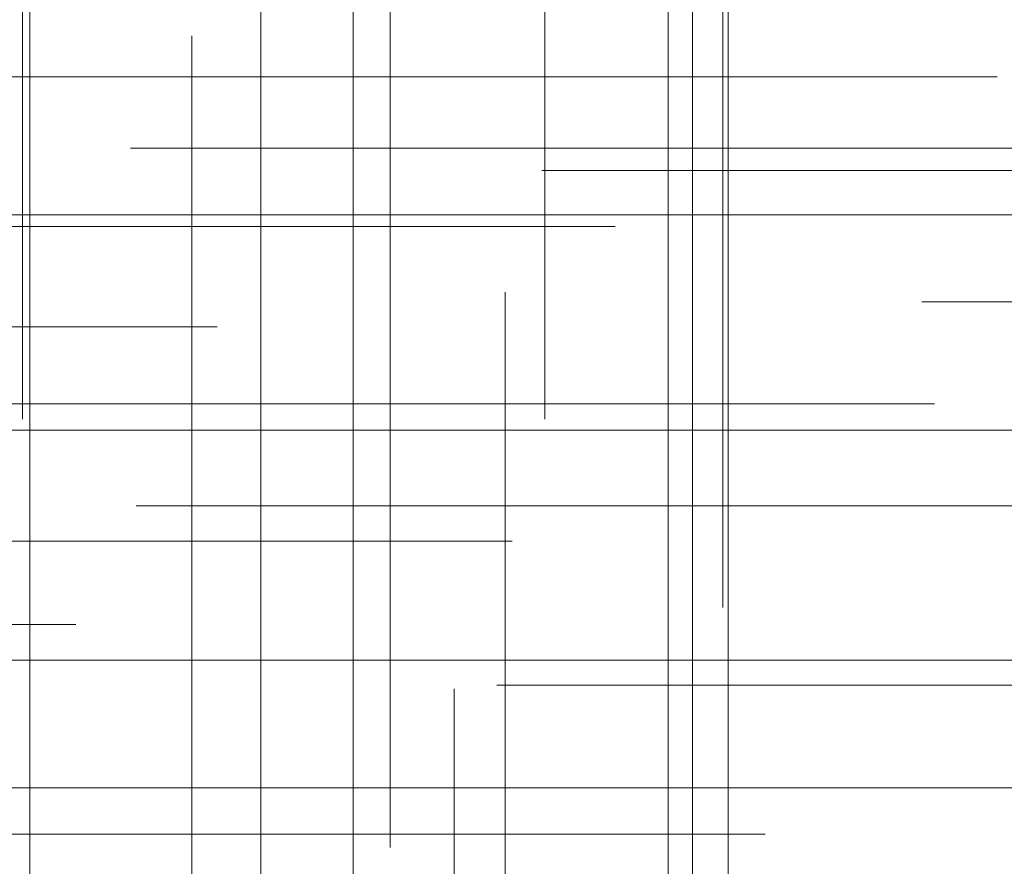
# Model space of a CAD drawing. Header units: millimetres. Extents: x -50 to 901, y -50 to 714.
# Tile 65 of 186: x 7.87 to 13.52, y -21.54 to -16.68. Entities that reach past the tile are written whole.
import ezdxf

# ---------------------------------------------------------------- set-up
doc = ezdxf.new("R2010")
doc.units = ezdxf.units.MM

# ---------------------------------------------------------------- blocks, each defined once
blk = doc.blocks.new('SW_CENTERMARKSYMBOL_47')
at = {"color": 0, "linetype": 'Continuous', "lineweight": 18}
for p, q in [((0, 0), (0, -5)), ((0, -5), (0, -5.9011))]:
    blk.add_line(p, q, dxfattribs=at)
blk = doc.blocks.new('SW_CENTERMARKSYMBOL_48')
at = {"color": 0, "linetype": 'Continuous', "lineweight": 18}
for p, q in [((0, 0), (0, -5)), ((0, -5), (0, -5.9011))]:
    blk.add_line(p, q, dxfattribs=at)
blk = doc.blocks.new('SW_CENTERMARKSYMBOL_304')
at = {"color": 0, "linetype": 'Continuous', "lineweight": 18}
blk.add_line((5, 0), (5.6463, 0), dxfattribs=at)
blk = doc.blocks.new('SW_CENTERMARKSYMBOL_314')
at = {"color": 0, "linetype": 'Continuous', "lineweight": 18}
for p, q in [((0, 5), (0, 5.6585)), ((0, 0), (0, 5))]:
    blk.add_line(p, q, dxfattribs=at)
blk = doc.blocks.new('SW_CENTERMARKSYMBOL_315')
at = {"color": 0, "linetype": 'Continuous', "lineweight": 18}
for p, q in [((0, 5), (0, 5.6585)), ((0, 0), (0, 5))]:
    blk.add_line(p, q, dxfattribs=at)
blk = doc.blocks.new('SW_CENTERMARKSYMBOL_316')
at = {"color": 0, "linetype": 'Continuous', "lineweight": 18}
for p, q in [((0, 5), (0, 5.6063)), ((0, 0), (0, 5))]:
    blk.add_line(p, q, dxfattribs=at)
blk = doc.blocks.new('SW_CENTERMARKSYMBOL_318')
at = {"color": 0, "linetype": 'Continuous', "lineweight": 18}
for p, q in [((0, 0), (0, 5)), ((0, 0), (-5, 0)), ((0, 0), (0, -5)), ((0, 0), (5, 0)), ((5, 0), (5.5549, 0))]:
    blk.add_line(p, q, dxfattribs=at)
blk = doc.blocks.new('SW_CENTERMARKSYMBOL_319')
at = {"color": 0, "linetype": 'Continuous', "lineweight": 18}
for p, q in [((0, 0), (5, 0)), ((5, 0), (5.6463, 0))]:
    blk.add_line(p, q, dxfattribs=at)
blk = doc.blocks.new('SW_CENTERMARKSYMBOL_320')
at = {"color": 0, "linetype": 'Continuous', "lineweight": 18}
for q in [(0, 5), (-5, 0), (0, -5), (5, 0)]:
    blk.add_line((0, 0), q, dxfattribs=at)
blk = doc.blocks.new('SW_CENTERMARKSYMBOL_324')
at = {"color": 0, "linetype": 'Continuous', "lineweight": 18}
for p, q in [((0, 0), (5, 0)), ((5, 0), (5.5549, 0))]:
    blk.add_line(p, q, dxfattribs=at)
blk = doc.blocks.new('SW_CENTERMARKSYMBOL_326')
at = {"color": 0, "linetype": 'Continuous', "lineweight": 18}
for p, q in [((0, 0), (5, 0)), ((5, 0), (5.5209, 0))]:
    blk.add_line(p, q, dxfattribs=at)
blk = doc.blocks.new('SW_CENTERMARKSYMBOL_327')
at = {"color": 0, "linetype": 'Continuous', "lineweight": 18}
for p, q in [((0, 0), (5, 0)), ((5, 0), (5.6463, 0))]:
    blk.add_line(p, q, dxfattribs=at)
blk = doc.blocks.new('SW_CENTERMARKSYMBOL_328')
at = {"color": 0, "linetype": 'Continuous', "lineweight": 18}
for p, q in [((0, 0), (5, 0)), ((5, 0), (5.5549, 0))]:
    blk.add_line(p, q, dxfattribs=at)
blk = doc.blocks.new('SW_CENTERMARKSYMBOL_489')
at = {"color": 0, "linetype": 'Continuous', "lineweight": 18}
for p, q in [((-5, 0), (-5.6063, 0)), ((0, 0), (-5, 0))]:
    blk.add_line(p, q, dxfattribs=at)
blk = doc.blocks.new('SW_CENTERMARKSYMBOL_507')
at = {"color": 0, "linetype": 'Continuous', "lineweight": 18}
for p, q in [((0, 0), (0, -5)), ((0, -5), (0, -5.5549))]:
    blk.add_line(p, q, dxfattribs=at)
blk = doc.blocks.new('SW_CENTERMARKSYMBOL_508')
at = {"color": 0, "linetype": 'Continuous', "lineweight": 18}
for q in [(0, 5), (-5, 0), (0, -5), (5, 0)]:
    blk.add_line((0, 0), q, dxfattribs=at)
blk = doc.blocks.new('SW_CENTERMARKSYMBOL_509')
at = {"color": 0, "linetype": 'Continuous', "lineweight": 18}
for q in [(0, 5), (-5, 0), (0, -5), (5, 0)]:
    blk.add_line((0, 0), q, dxfattribs=at)
blk = doc.blocks.new('SW_CENTERMARKSYMBOL_510')
at = {"color": 0, "linetype": 'Continuous', "lineweight": 18}
for q in [(0, 5), (-5, 0), (0, -5), (5, 0)]:
    blk.add_line((0, 0), q, dxfattribs=at)
blk = doc.blocks.new('SW_CENTERMARKSYMBOL_513')
at = {"color": 0, "linetype": 'Continuous', "lineweight": 18}
for p, q in [((0, 0), (0, -5)), ((0, -5), (0, -5.5549))]:
    blk.add_line(p, q, dxfattribs=at)
blk = doc.blocks.new('SW_CENTERMARKSYMBOL_516')
at = {"color": 0, "linetype": 'Continuous', "lineweight": 18}
blk.add_line((-5, 0), (-5.6585, 0), dxfattribs=at)
blk = doc.blocks.new('SW_CENTERMARKSYMBOL_517')
at = {"color": 0, "linetype": 'Continuous', "lineweight": 18}
for p, q in [((0, 0), (0, -5)), ((0, -5), (0, -5.6463))]:
    blk.add_line(p, q, dxfattribs=at)
blk = doc.blocks.new('SW_CENTERMARKSYMBOL_518')
at = {"color": 0, "linetype": 'Continuous', "lineweight": 18}
for p, q in [((-5, 0), (-5.5209, 0)), ((0, 0), (-5, 0))]:
    blk.add_line(p, q, dxfattribs=at)
blk = doc.blocks.new('SW_CENTERMARKSYMBOL_519')
at = {"color": 0, "linetype": 'Continuous', "lineweight": 18}
for p, q in [((-5, 0), (-5.6063, 0)), ((0, 0), (-5, 0))]:
    blk.add_line(p, q, dxfattribs=at)
blk = doc.blocks.new('SW_CENTERMARKSYMBOL_520')
at = {"color": 0, "linetype": 'Continuous', "lineweight": 18}
for p, q in [((-5, 0), (-5.6585, 0)), ((0, 0), (-5, 0))]:
    blk.add_line(p, q, dxfattribs=at)
blk = doc.blocks.new('SW_CENTERMARKSYMBOL_610')
at = {"color": 0, "linetype": 'Continuous', "lineweight": 18}
for p, q in [((0, 0), (0, -5)), ((0, -5), (0, -5.9011))]:
    blk.add_line(p, q, dxfattribs=at)
blk = doc.blocks.new('SW_CENTERMARKSYMBOL_611')
at = {"color": 0, "linetype": 'Continuous', "lineweight": 18}
for p, q in [((0, 0), (0, -5)), ((0, -5), (0, -5.9011))]:
    blk.add_line(p, q, dxfattribs=at)
blk = doc.blocks.new('SW_CENTERMARKSYMBOL_867')
at = {"color": 0, "linetype": 'Continuous', "lineweight": 18}
blk.add_line((5, 0), (5.6463, 0), dxfattribs=at)
blk = doc.blocks.new('SW_CENTERMARKSYMBOL_877')
at = {"color": 0, "linetype": 'Continuous', "lineweight": 18}
for p, q in [((0, 5), (0, 5.6585)), ((0, 0), (0, 5))]:
    blk.add_line(p, q, dxfattribs=at)
blk = doc.blocks.new('SW_CENTERMARKSYMBOL_878')
at = {"color": 0, "linetype": 'Continuous', "lineweight": 18}
for p, q in [((0, 5), (0, 5.6585)), ((0, 0), (0, 5))]:
    blk.add_line(p, q, dxfattribs=at)
blk = doc.blocks.new('SW_CENTERMARKSYMBOL_879')
at = {"color": 0, "linetype": 'Continuous', "lineweight": 18}
for p, q in [((0, 5), (0, 5.6063)), ((0, 0), (0, 5))]:
    blk.add_line(p, q, dxfattribs=at)
blk = doc.blocks.new('SW_CENTERMARKSYMBOL_881')
at = {"color": 0, "linetype": 'Continuous', "lineweight": 18}
for p, q in [((0, 0), (0, 5)), ((0, 0), (-5, 0)), ((0, 0), (0, -5)), ((0, 0), (5, 0)), ((5, 0), (5.5549, 0))]:
    blk.add_line(p, q, dxfattribs=at)
blk = doc.blocks.new('SW_CENTERMARKSYMBOL_882')
at = {"color": 0, "linetype": 'Continuous', "lineweight": 18}
for p, q in [((0, 0), (5, 0)), ((5, 0), (5.6463, 0))]:
    blk.add_line(p, q, dxfattribs=at)
blk = doc.blocks.new('SW_CENTERMARKSYMBOL_883')
at = {"color": 0, "linetype": 'Continuous', "lineweight": 18}
for q in [(0, 5), (-5, 0), (0, -5), (5, 0)]:
    blk.add_line((0, 0), q, dxfattribs=at)
blk = doc.blocks.new('SW_CENTERMARKSYMBOL_887')
at = {"color": 0, "linetype": 'Continuous', "lineweight": 18}
for p, q in [((0, 0), (5, 0)), ((5, 0), (5.5549, 0))]:
    blk.add_line(p, q, dxfattribs=at)
blk = doc.blocks.new('SW_CENTERMARKSYMBOL_889')
at = {"color": 0, "linetype": 'Continuous', "lineweight": 18}
for p, q in [((0, 0), (5, 0)), ((5, 0), (5.5209, 0))]:
    blk.add_line(p, q, dxfattribs=at)
blk = doc.blocks.new('SW_CENTERMARKSYMBOL_890')
at = {"color": 0, "linetype": 'Continuous', "lineweight": 18}
for p, q in [((0, 0), (5, 0)), ((5, 0), (5.6463, 0))]:
    blk.add_line(p, q, dxfattribs=at)
blk = doc.blocks.new('SW_CENTERMARKSYMBOL_891')
at = {"color": 0, "linetype": 'Continuous', "lineweight": 18}
for p, q in [((0, 0), (5, 0)), ((5, 0), (5.5549, 0))]:
    blk.add_line(p, q, dxfattribs=at)
blk = doc.blocks.new('SW_CENTERMARKSYMBOL_1052')
at = {"color": 0, "linetype": 'Continuous', "lineweight": 18}
for p, q in [((-5, 0), (-5.6063, 0)), ((0, 0), (-5, 0))]:
    blk.add_line(p, q, dxfattribs=at)
blk = doc.blocks.new('SW_CENTERMARKSYMBOL_1070')
at = {"color": 0, "linetype": 'Continuous', "lineweight": 18}
for p, q in [((0, 0), (0, -5)), ((0, -5), (0, -5.5549))]:
    blk.add_line(p, q, dxfattribs=at)
blk = doc.blocks.new('SW_CENTERMARKSYMBOL_1071')
at = {"color": 0, "linetype": 'Continuous', "lineweight": 18}
for q in [(0, 5), (-5, 0), (0, -5), (5, 0)]:
    blk.add_line((0, 0), q, dxfattribs=at)
blk = doc.blocks.new('SW_CENTERMARKSYMBOL_1072')
at = {"color": 0, "linetype": 'Continuous', "lineweight": 18}
for q in [(0, 5), (-5, 0), (0, -5), (5, 0)]:
    blk.add_line((0, 0), q, dxfattribs=at)
blk = doc.blocks.new('SW_CENTERMARKSYMBOL_1073')
at = {"color": 0, "linetype": 'Continuous', "lineweight": 18}
for q in [(0, 5), (-5, 0), (0, -5), (5, 0)]:
    blk.add_line((0, 0), q, dxfattribs=at)
blk = doc.blocks.new('SW_CENTERMARKSYMBOL_1076')
at = {"color": 0, "linetype": 'Continuous', "lineweight": 18}
for p, q in [((0, 0), (0, -5)), ((0, -5), (0, -5.5549))]:
    blk.add_line(p, q, dxfattribs=at)
blk = doc.blocks.new('SW_CENTERMARKSYMBOL_1079')
at = {"color": 0, "linetype": 'Continuous', "lineweight": 18}
blk.add_line((-5, 0), (-5.6585, 0), dxfattribs=at)
blk = doc.blocks.new('SW_CENTERMARKSYMBOL_1080')
at = {"color": 0, "linetype": 'Continuous', "lineweight": 18}
for p, q in [((0, 0), (0, -5)), ((0, -5), (0, -5.6463))]:
    blk.add_line(p, q, dxfattribs=at)
blk = doc.blocks.new('SW_CENTERMARKSYMBOL_1081')
at = {"color": 0, "linetype": 'Continuous', "lineweight": 18}
for p, q in [((-5, 0), (-5.5209, 0)), ((0, 0), (-5, 0))]:
    blk.add_line(p, q, dxfattribs=at)
blk = doc.blocks.new('SW_CENTERMARKSYMBOL_1082')
at = {"color": 0, "linetype": 'Continuous', "lineweight": 18}
for p, q in [((-5, 0), (-5.6063, 0)), ((0, 0), (-5, 0))]:
    blk.add_line(p, q, dxfattribs=at)
blk = doc.blocks.new('SW_CENTERMARKSYMBOL_1083')
at = {"color": 0, "linetype": 'Continuous', "lineweight": 18}
for p, q in [((-5, 0), (-5.6585, 0)), ((0, 0), (-5, 0))]:
    blk.add_line(p, q, dxfattribs=at)
blk = doc.blocks.new('SW_CENTERMARKSYMBOL_1173')
at = {"color": 0, "linetype": 'Continuous', "lineweight": 18}
for p, q in [((0, 0), (0, -5)), ((0, -5), (0, -5.9011))]:
    blk.add_line(p, q, dxfattribs=at)
blk = doc.blocks.new('SW_CENTERMARKSYMBOL_1174')
at = {"color": 0, "linetype": 'Continuous', "lineweight": 18}
for p, q in [((0, 0), (0, -5)), ((0, -5), (0, -5.9011))]:
    blk.add_line(p, q, dxfattribs=at)
blk = doc.blocks.new('SW_CENTERMARKSYMBOL_1430')
at = {"color": 0, "linetype": 'Continuous', "lineweight": 18}
blk.add_line((5, 0), (5.6463, 0), dxfattribs=at)
blk = doc.blocks.new('SW_CENTERMARKSYMBOL_1440')
at = {"color": 0, "linetype": 'Continuous', "lineweight": 18}
for p, q in [((0, 5), (0, 5.6585)), ((0, 0), (0, 5))]:
    blk.add_line(p, q, dxfattribs=at)
blk = doc.blocks.new('SW_CENTERMARKSYMBOL_1441')
at = {"color": 0, "linetype": 'Continuous', "lineweight": 18}
for p, q in [((0, 5), (0, 5.6585)), ((0, 0), (0, 5))]:
    blk.add_line(p, q, dxfattribs=at)
blk = doc.blocks.new('SW_CENTERMARKSYMBOL_1442')
at = {"color": 0, "linetype": 'Continuous', "lineweight": 18}
for p, q in [((0, 5), (0, 5.6063)), ((0, 0), (0, 5))]:
    blk.add_line(p, q, dxfattribs=at)
blk = doc.blocks.new('SW_CENTERMARKSYMBOL_1444')
at = {"color": 0, "linetype": 'Continuous', "lineweight": 18}
for p, q in [((0, 0), (0, 5)), ((0, 0), (-5, 0)), ((0, 0), (0, -5)), ((0, 0), (5, 0)), ((5, 0), (5.5549, 0))]:
    blk.add_line(p, q, dxfattribs=at)
blk = doc.blocks.new('SW_CENTERMARKSYMBOL_1445')
at = {"color": 0, "linetype": 'Continuous', "lineweight": 18}
for p, q in [((0, 0), (5, 0)), ((5, 0), (5.6463, 0))]:
    blk.add_line(p, q, dxfattribs=at)
blk = doc.blocks.new('SW_CENTERMARKSYMBOL_1446')
at = {"color": 0, "linetype": 'Continuous', "lineweight": 18}
for q in [(0, 5), (-5, 0), (0, -5), (5, 0)]:
    blk.add_line((0, 0), q, dxfattribs=at)
blk = doc.blocks.new('SW_CENTERMARKSYMBOL_1450')
at = {"color": 0, "linetype": 'Continuous', "lineweight": 18}
for p, q in [((0, 0), (5, 0)), ((5, 0), (5.5549, 0))]:
    blk.add_line(p, q, dxfattribs=at)
blk = doc.blocks.new('SW_CENTERMARKSYMBOL_1452')
at = {"color": 0, "linetype": 'Continuous', "lineweight": 18}
for p, q in [((0, 0), (5, 0)), ((5, 0), (5.5209, 0))]:
    blk.add_line(p, q, dxfattribs=at)
blk = doc.blocks.new('SW_CENTERMARKSYMBOL_1453')
at = {"color": 0, "linetype": 'Continuous', "lineweight": 18}
for p, q in [((0, 0), (5, 0)), ((5, 0), (5.6463, 0))]:
    blk.add_line(p, q, dxfattribs=at)
blk = doc.blocks.new('SW_CENTERMARKSYMBOL_1454')
at = {"color": 0, "linetype": 'Continuous', "lineweight": 18}
for p, q in [((0, 0), (5, 0)), ((5, 0), (5.5549, 0))]:
    blk.add_line(p, q, dxfattribs=at)
blk = doc.blocks.new('SW_CENTERMARKSYMBOL_1615')
at = {"color": 0, "linetype": 'Continuous', "lineweight": 18}
for p, q in [((-5, 0), (-5.6063, 0)), ((0, 0), (-5, 0))]:
    blk.add_line(p, q, dxfattribs=at)
blk = doc.blocks.new('SW_CENTERMARKSYMBOL_1633')
at = {"color": 0, "linetype": 'Continuous', "lineweight": 18}
for p, q in [((0, 0), (0, -5)), ((0, -5), (0, -5.5549))]:
    blk.add_line(p, q, dxfattribs=at)
blk = doc.blocks.new('SW_CENTERMARKSYMBOL_1634')
at = {"color": 0, "linetype": 'Continuous', "lineweight": 18}
for q in [(0, 5), (-5, 0), (0, -5), (5, 0)]:
    blk.add_line((0, 0), q, dxfattribs=at)
blk = doc.blocks.new('SW_CENTERMARKSYMBOL_1635')
at = {"color": 0, "linetype": 'Continuous', "lineweight": 18}
for q in [(0, 5), (-5, 0), (0, -5), (5, 0)]:
    blk.add_line((0, 0), q, dxfattribs=at)
blk = doc.blocks.new('SW_CENTERMARKSYMBOL_1636')
at = {"color": 0, "linetype": 'Continuous', "lineweight": 18}
for q in [(0, 5), (-5, 0), (0, -5), (5, 0)]:
    blk.add_line((0, 0), q, dxfattribs=at)
blk = doc.blocks.new('SW_CENTERMARKSYMBOL_1639')
at = {"color": 0, "linetype": 'Continuous', "lineweight": 18}
for p, q in [((0, 0), (0, -5)), ((0, -5), (0, -5.5549))]:
    blk.add_line(p, q, dxfattribs=at)
blk = doc.blocks.new('SW_CENTERMARKSYMBOL_1642')
at = {"color": 0, "linetype": 'Continuous', "lineweight": 18}
blk.add_line((-5, 0), (-5.6585, 0), dxfattribs=at)
blk = doc.blocks.new('SW_CENTERMARKSYMBOL_1643')
at = {"color": 0, "linetype": 'Continuous', "lineweight": 18}
for p, q in [((0, 0), (0, -5)), ((0, -5), (0, -5.6463))]:
    blk.add_line(p, q, dxfattribs=at)
blk = doc.blocks.new('SW_CENTERMARKSYMBOL_1644')
at = {"color": 0, "linetype": 'Continuous', "lineweight": 18}
for p, q in [((-5, 0), (-5.5209, 0)), ((0, 0), (-5, 0))]:
    blk.add_line(p, q, dxfattribs=at)
blk = doc.blocks.new('SW_CENTERMARKSYMBOL_1645')
at = {"color": 0, "linetype": 'Continuous', "lineweight": 18}
for p, q in [((-5, 0), (-5.6063, 0)), ((0, 0), (-5, 0))]:
    blk.add_line(p, q, dxfattribs=at)
blk = doc.blocks.new('SW_CENTERMARKSYMBOL_1646')
at = {"color": 0, "linetype": 'Continuous', "lineweight": 18}
for p, q in [((-5, 0), (-5.6585, 0)), ((0, 0), (-5, 0))]:
    blk.add_line(p, q, dxfattribs=at)
blk = doc.blocks.new('SW_CENTERMARKSYMBOL_1736')
at = {"color": 0, "linetype": 'Continuous', "lineweight": 18}
for p, q in [((0, 0), (0, -5)), ((0, -5), (0, -5.9011))]:
    blk.add_line(p, q, dxfattribs=at)
blk = doc.blocks.new('SW_CENTERMARKSYMBOL_1737')
at = {"color": 0, "linetype": 'Continuous', "lineweight": 18}
for p, q in [((0, 0), (0, -5)), ((0, -5), (0, -5.9011))]:
    blk.add_line(p, q, dxfattribs=at)
blk = doc.blocks.new('SW_CENTERMARKSYMBOL_1993')
at = {"color": 0, "linetype": 'Continuous', "lineweight": 18}
blk.add_line((5, 0), (5.6463, 0), dxfattribs=at)
blk = doc.blocks.new('SW_CENTERMARKSYMBOL_2003')
at = {"color": 0, "linetype": 'Continuous', "lineweight": 18}
for p, q in [((0, 5), (0, 5.6585)), ((0, 0), (0, 5))]:
    blk.add_line(p, q, dxfattribs=at)
blk = doc.blocks.new('SW_CENTERMARKSYMBOL_2004')
at = {"color": 0, "linetype": 'Continuous', "lineweight": 18}
for p, q in [((0, 5), (0, 5.6585)), ((0, 0), (0, 5))]:
    blk.add_line(p, q, dxfattribs=at)
blk = doc.blocks.new('SW_CENTERMARKSYMBOL_2005')
at = {"color": 0, "linetype": 'Continuous', "lineweight": 18}
for p, q in [((0, 5), (0, 5.6063)), ((0, 0), (0, 5))]:
    blk.add_line(p, q, dxfattribs=at)
blk = doc.blocks.new('SW_CENTERMARKSYMBOL_2007')
at = {"color": 0, "linetype": 'Continuous', "lineweight": 18}
for p, q in [((0, 0), (0, 5)), ((0, 0), (-5, 0)), ((0, 0), (0, -5)), ((0, 0), (5, 0)), ((5, 0), (5.5549, 0))]:
    blk.add_line(p, q, dxfattribs=at)
blk = doc.blocks.new('SW_CENTERMARKSYMBOL_2008')
at = {"color": 0, "linetype": 'Continuous', "lineweight": 18}
for p, q in [((0, 0), (5, 0)), ((5, 0), (5.6463, 0))]:
    blk.add_line(p, q, dxfattribs=at)
blk = doc.blocks.new('SW_CENTERMARKSYMBOL_2009')
at = {"color": 0, "linetype": 'Continuous', "lineweight": 18}
for q in [(0, 5), (-5, 0), (0, -5), (5, 0)]:
    blk.add_line((0, 0), q, dxfattribs=at)
blk = doc.blocks.new('SW_CENTERMARKSYMBOL_2013')
at = {"color": 0, "linetype": 'Continuous', "lineweight": 18}
for p, q in [((0, 0), (5, 0)), ((5, 0), (5.5549, 0))]:
    blk.add_line(p, q, dxfattribs=at)
blk = doc.blocks.new('SW_CENTERMARKSYMBOL_2015')
at = {"color": 0, "linetype": 'Continuous', "lineweight": 18}
for p, q in [((0, 0), (5, 0)), ((5, 0), (5.5209, 0))]:
    blk.add_line(p, q, dxfattribs=at)
blk = doc.blocks.new('SW_CENTERMARKSYMBOL_2016')
at = {"color": 0, "linetype": 'Continuous', "lineweight": 18}
for p, q in [((0, 0), (5, 0)), ((5, 0), (5.6463, 0))]:
    blk.add_line(p, q, dxfattribs=at)
blk = doc.blocks.new('SW_CENTERMARKSYMBOL_2017')
at = {"color": 0, "linetype": 'Continuous', "lineweight": 18}
for p, q in [((0, 0), (5, 0)), ((5, 0), (5.5549, 0))]:
    blk.add_line(p, q, dxfattribs=at)
blk = doc.blocks.new('SW_CENTERMARKSYMBOL_2178')
at = {"color": 0, "linetype": 'Continuous', "lineweight": 18}
for p, q in [((-5, 0), (-5.6063, 0)), ((0, 0), (-5, 0))]:
    blk.add_line(p, q, dxfattribs=at)
blk = doc.blocks.new('SW_CENTERMARKSYMBOL_2196')
at = {"color": 0, "linetype": 'Continuous', "lineweight": 18}
for p, q in [((0, 0), (0, -5)), ((0, -5), (0, -5.5549))]:
    blk.add_line(p, q, dxfattribs=at)
blk = doc.blocks.new('SW_CENTERMARKSYMBOL_2197')
at = {"color": 0, "linetype": 'Continuous', "lineweight": 18}
for q in [(0, 5), (-5, 0), (0, -5), (5, 0)]:
    blk.add_line((0, 0), q, dxfattribs=at)
blk = doc.blocks.new('SW_CENTERMARKSYMBOL_2198')
at = {"color": 0, "linetype": 'Continuous', "lineweight": 18}
for q in [(0, 5), (-5, 0), (0, -5), (5, 0)]:
    blk.add_line((0, 0), q, dxfattribs=at)
blk = doc.blocks.new('SW_CENTERMARKSYMBOL_2199')
at = {"color": 0, "linetype": 'Continuous', "lineweight": 18}
for q in [(0, 5), (-5, 0), (0, -5), (5, 0)]:
    blk.add_line((0, 0), q, dxfattribs=at)
blk = doc.blocks.new('SW_CENTERMARKSYMBOL_2202')
at = {"color": 0, "linetype": 'Continuous', "lineweight": 18}
for p, q in [((0, 0), (0, -5)), ((0, -5), (0, -5.5549))]:
    blk.add_line(p, q, dxfattribs=at)
blk = doc.blocks.new('SW_CENTERMARKSYMBOL_2205')
at = {"color": 0, "linetype": 'Continuous', "lineweight": 18}
blk.add_line((-5, 0), (-5.6585, 0), dxfattribs=at)
blk = doc.blocks.new('SW_CENTERMARKSYMBOL_2206')
at = {"color": 0, "linetype": 'Continuous', "lineweight": 18}
for p, q in [((0, 0), (0, -5)), ((0, -5), (0, -5.6463))]:
    blk.add_line(p, q, dxfattribs=at)
blk = doc.blocks.new('SW_CENTERMARKSYMBOL_2207')
at = {"color": 0, "linetype": 'Continuous', "lineweight": 18}
for p, q in [((-5, 0), (-5.5209, 0)), ((0, 0), (-5, 0))]:
    blk.add_line(p, q, dxfattribs=at)
blk = doc.blocks.new('SW_CENTERMARKSYMBOL_2208')
at = {"color": 0, "linetype": 'Continuous', "lineweight": 18}
for p, q in [((-5, 0), (-5.6063, 0)), ((0, 0), (-5, 0))]:
    blk.add_line(p, q, dxfattribs=at)
blk = doc.blocks.new('SW_CENTERMARKSYMBOL_2209')
at = {"color": 0, "linetype": 'Continuous', "lineweight": 18}
for p, q in [((-5, 0), (-5.6585, 0)), ((0, 0), (-5, 0))]:
    blk.add_line(p, q, dxfattribs=at)
blk = doc.blocks.new('SW_CENTERMARKSYMBOL_2299')
at = {"color": 0, "linetype": 'Continuous', "lineweight": 18}
for p, q in [((0, 0), (0, -5)), ((0, -5), (0, -5.9011))]:
    blk.add_line(p, q, dxfattribs=at)
blk = doc.blocks.new('SW_CENTERMARKSYMBOL_2300')
at = {"color": 0, "linetype": 'Continuous', "lineweight": 18}
for p, q in [((0, 0), (0, -5)), ((0, -5), (0, -5.9011))]:
    blk.add_line(p, q, dxfattribs=at)
blk = doc.blocks.new('SW_CENTERMARKSYMBOL_2556')
at = {"color": 0, "linetype": 'Continuous', "lineweight": 18}
blk.add_line((5, 0), (5.6463, 0), dxfattribs=at)
blk = doc.blocks.new('SW_CENTERMARKSYMBOL_2566')
at = {"color": 0, "linetype": 'Continuous', "lineweight": 18}
for p, q in [((0, 5), (0, 5.6585)), ((0, 0), (0, 5))]:
    blk.add_line(p, q, dxfattribs=at)
blk = doc.blocks.new('SW_CENTERMARKSYMBOL_2567')
at = {"color": 0, "linetype": 'Continuous', "lineweight": 18}
for p, q in [((0, 5), (0, 5.6585)), ((0, 0), (0, 5))]:
    blk.add_line(p, q, dxfattribs=at)
blk = doc.blocks.new('SW_CENTERMARKSYMBOL_2568')
at = {"color": 0, "linetype": 'Continuous', "lineweight": 18}
for p, q in [((0, 5), (0, 5.6063)), ((0, 0), (0, 5))]:
    blk.add_line(p, q, dxfattribs=at)
blk = doc.blocks.new('SW_CENTERMARKSYMBOL_2570')
at = {"color": 0, "linetype": 'Continuous', "lineweight": 18}
for p, q in [((0, 0), (0, 5)), ((0, 0), (-5, 0)), ((0, 0), (0, -5)), ((0, 0), (5, 0)), ((5, 0), (5.5549, 0))]:
    blk.add_line(p, q, dxfattribs=at)
blk = doc.blocks.new('SW_CENTERMARKSYMBOL_2571')
at = {"color": 0, "linetype": 'Continuous', "lineweight": 18}
for p, q in [((0, 0), (5, 0)), ((5, 0), (5.6463, 0))]:
    blk.add_line(p, q, dxfattribs=at)
blk = doc.blocks.new('SW_CENTERMARKSYMBOL_2572')
at = {"color": 0, "linetype": 'Continuous', "lineweight": 18}
for q in [(0, 5), (-5, 0), (0, -5), (5, 0)]:
    blk.add_line((0, 0), q, dxfattribs=at)
blk = doc.blocks.new('SW_CENTERMARKSYMBOL_2576')
at = {"color": 0, "linetype": 'Continuous', "lineweight": 18}
for p, q in [((0, 0), (5, 0)), ((5, 0), (5.5549, 0))]:
    blk.add_line(p, q, dxfattribs=at)
blk = doc.blocks.new('SW_CENTERMARKSYMBOL_2578')
at = {"color": 0, "linetype": 'Continuous', "lineweight": 18}
for p, q in [((0, 0), (5, 0)), ((5, 0), (5.5209, 0))]:
    blk.add_line(p, q, dxfattribs=at)
blk = doc.blocks.new('SW_CENTERMARKSYMBOL_2579')
at = {"color": 0, "linetype": 'Continuous', "lineweight": 18}
for p, q in [((0, 0), (5, 0)), ((5, 0), (5.6463, 0))]:
    blk.add_line(p, q, dxfattribs=at)
blk = doc.blocks.new('SW_CENTERMARKSYMBOL_2580')
at = {"color": 0, "linetype": 'Continuous', "lineweight": 18}
for p, q in [((0, 0), (5, 0)), ((5, 0), (5.5549, 0))]:
    blk.add_line(p, q, dxfattribs=at)
blk = doc.blocks.new('SW_CENTERMARKSYMBOL_2741')
at = {"color": 0, "linetype": 'Continuous', "lineweight": 18}
for p, q in [((-5, 0), (-5.6063, 0)), ((0, 0), (-5, 0))]:
    blk.add_line(p, q, dxfattribs=at)
blk = doc.blocks.new('SW_CENTERMARKSYMBOL_2759')
at = {"color": 0, "linetype": 'Continuous', "lineweight": 18}
for p, q in [((0, 0), (0, -5)), ((0, -5), (0, -5.5549))]:
    blk.add_line(p, q, dxfattribs=at)
blk = doc.blocks.new('SW_CENTERMARKSYMBOL_2760')
at = {"color": 0, "linetype": 'Continuous', "lineweight": 18}
for q in [(0, 5), (-5, 0), (0, -5), (5, 0)]:
    blk.add_line((0, 0), q, dxfattribs=at)
blk = doc.blocks.new('SW_CENTERMARKSYMBOL_2761')
at = {"color": 0, "linetype": 'Continuous', "lineweight": 18}
for q in [(0, 5), (-5, 0), (0, -5), (5, 0)]:
    blk.add_line((0, 0), q, dxfattribs=at)
blk = doc.blocks.new('SW_CENTERMARKSYMBOL_2762')
at = {"color": 0, "linetype": 'Continuous', "lineweight": 18}
for q in [(0, 5), (-5, 0), (0, -5), (5, 0)]:
    blk.add_line((0, 0), q, dxfattribs=at)
blk = doc.blocks.new('SW_CENTERMARKSYMBOL_2765')
at = {"color": 0, "linetype": 'Continuous', "lineweight": 18}
for p, q in [((0, 0), (0, -5)), ((0, -5), (0, -5.5549))]:
    blk.add_line(p, q, dxfattribs=at)
blk = doc.blocks.new('SW_CENTERMARKSYMBOL_2768')
at = {"color": 0, "linetype": 'Continuous', "lineweight": 18}
blk.add_line((-5, 0), (-5.6585, 0), dxfattribs=at)
blk = doc.blocks.new('SW_CENTERMARKSYMBOL_2769')
at = {"color": 0, "linetype": 'Continuous', "lineweight": 18}
for p, q in [((0, 0), (0, -5)), ((0, -5), (0, -5.6463))]:
    blk.add_line(p, q, dxfattribs=at)
blk = doc.blocks.new('SW_CENTERMARKSYMBOL_2770')
at = {"color": 0, "linetype": 'Continuous', "lineweight": 18}
for p, q in [((-5, 0), (-5.5209, 0)), ((0, 0), (-5, 0))]:
    blk.add_line(p, q, dxfattribs=at)
blk = doc.blocks.new('SW_CENTERMARKSYMBOL_2771')
at = {"color": 0, "linetype": 'Continuous', "lineweight": 18}
for p, q in [((-5, 0), (-5.6063, 0)), ((0, 0), (-5, 0))]:
    blk.add_line(p, q, dxfattribs=at)
blk = doc.blocks.new('SW_CENTERMARKSYMBOL_2772')
at = {"color": 0, "linetype": 'Continuous', "lineweight": 18}
for p, q in [((-5, 0), (-5.6585, 0)), ((0, 0), (-5, 0))]:
    blk.add_line(p, q, dxfattribs=at)

msp = doc.modelspace()

# ---------------------------------------------------------------- linework, layer by layer
at = {"color": 7, "linetype": 'Continuous', "lineweight": 25}
for radius in [45, 45, 45, 45, 45, 43.8964, 43.8964, 43.8964, 43.8964, 43.8964, 43.6219, 43.6219, 43.6219, 43.6219, 43.6219, 42.2814, 42.2814, 42.2814, 42.2814, 42.2814, 35.2814, 35.2814, 35.2814, 35.2814, 35.2814, 33.2814, 33.2814, 33.2814, 33.2814, 33.2814]:
    msp.add_circle((0, 0), radius, dxfattribs=at)
msp.add_arc((0, 0), 50, 274.01152, 355.98848, dxfattribs=at)
msp.add_arc((0, 0), 50, 274.01152, 355.98848, dxfattribs=at)
msp.add_arc((0, 0), 50, 274.01152, 355.98848, dxfattribs=at)
msp.add_arc((0, 0), 50, 274.01152, 355.98848, dxfattribs=at)
msp.add_arc((0, 0), 50, 274.01152, 355.98848, dxfattribs=at)

# ---------------------------------------------------------------- block references
at = {"color": 7, "linetype": 'Continuous', "lineweight": 18}
for name, p in [('SW_CENTERMARKSYMBOL_48', (7.8858, -13.071)), ('SW_CENTERMARKSYMBOL_611', (7.8858, -13.071)), ('SW_CENTERMARKSYMBOL_1174', (7.8858, -13.071)), ('SW_CENTERMARKSYMBOL_1737', (7.8858, -13.071)), ('SW_CENTERMARKSYMBOL_2300', (7.8858, -13.071)), ('SW_CENTERMARKSYMBOL_47', (10.8858, -13.071)), ('SW_CENTERMARKSYMBOL_610', (10.8858, -13.071)), ('SW_CENTERMARKSYMBOL_1173', (10.8858, -13.071)), ('SW_CENTERMARKSYMBOL_1736', (10.8858, -13.071)), ('SW_CENTERMARKSYMBOL_2299', (10.8858, -13.071)), ('SW_CENTERMARKSYMBOL_513', (11.9086, -14.4999)), ('SW_CENTERMARKSYMBOL_1076', (11.9086, -14.4999)), ('SW_CENTERMARKSYMBOL_1639', (11.9086, -14.4999)), ('SW_CENTERMARKSYMBOL_2202', (11.9086, -14.4999)), ('SW_CENTERMARKSYMBOL_2765', (11.9086, -14.4999)), ('SW_CENTERMARKSYMBOL_507', (9.9974, -15.8781)), ('SW_CENTERMARKSYMBOL_1070', (9.9974, -15.8781)), ('SW_CENTERMARKSYMBOL_1633', (9.9974, -15.8781)), ('SW_CENTERMARKSYMBOL_2196', (9.9974, -15.8781)), ('SW_CENTERMARKSYMBOL_2759', (9.9974, -15.8781)), ('SW_CENTERMARKSYMBOL_517', (11.9392, -16.4329)), ('SW_CENTERMARKSYMBOL_1080', (11.9392, -16.4329)), ('SW_CENTERMARKSYMBOL_1643', (11.9392, -16.4329)), ('SW_CENTERMARKSYMBOL_2206', (11.9392, -16.4329)), ('SW_CENTERMARKSYMBOL_2769', (11.9392, -16.4329)), ('SW_CENTERMARKSYMBOL_318', (7.9285, -17.0059)), ('SW_CENTERMARKSYMBOL_881', (7.9285, -17.0059)), ('SW_CENTERMARKSYMBOL_1444', (7.9285, -17.0059)), ('SW_CENTERMARKSYMBOL_2007', (7.9285, -17.0059)), ('SW_CENTERMARKSYMBOL_2570', (7.9285, -17.0059)), ('SW_CENTERMARKSYMBOL_518', (14.0272, -17.4158)), ('SW_CENTERMARKSYMBOL_1081', (14.0272, -17.4158)), ('SW_CENTERMARKSYMBOL_1644', (14.0272, -17.4158)), ('SW_CENTERMARKSYMBOL_2207', (14.0272, -17.4158)), ('SW_CENTERMARKSYMBOL_2770', (14.0272, -17.4158)), ('SW_CENTERMARKSYMBOL_489', (16.4754, -17.5445)), ('SW_CENTERMARKSYMBOL_1052', (16.4754, -17.5445)), ('SW_CENTERMARKSYMBOL_1615', (16.4754, -17.5445)), ('SW_CENTERMARKSYMBOL_2178', (16.4754, -17.5445)), ('SW_CENTERMARKSYMBOL_2741', (16.4754, -17.5445)), ('SW_CENTERMARKSYMBOL_508', (9.7854, -17.7997)), ('SW_CENTERMARKSYMBOL_1071', (9.7854, -17.7997)), ('SW_CENTERMARKSYMBOL_1634', (9.7854, -17.7997)), ('SW_CENTERMARKSYMBOL_2197', (9.7854, -17.7997)), ('SW_CENTERMARKSYMBOL_2760', (9.7854, -17.7997)), ('SW_CENTERMARKSYMBOL_328', (5.7346, -17.8655)), ('SW_CENTERMARKSYMBOL_891', (5.7346, -17.8655)), ('SW_CENTERMARKSYMBOL_1454', (5.7346, -17.8655)), ('SW_CENTERMARKSYMBOL_2017', (5.7346, -17.8655)), ('SW_CENTERMARKSYMBOL_2580', (5.7346, -17.8655)), ('SW_CENTERMARKSYMBOL_516', (18.7092, -18.2996)), ('SW_CENTERMARKSYMBOL_1079', (18.7092, -18.2996)), ('SW_CENTERMARKSYMBOL_1642', (18.7092, -18.2996)), ('SW_CENTERMARKSYMBOL_2205', (18.7092, -18.2996)), ('SW_CENTERMARKSYMBOL_2768', (18.7092, -18.2996)), ('SW_CENTERMARKSYMBOL_324', (3.4502, -18.4433)), ('SW_CENTERMARKSYMBOL_887', (3.4502, -18.4433)), ('SW_CENTERMARKSYMBOL_1450', (3.4502, -18.4433)), ('SW_CENTERMARKSYMBOL_2013', (3.4502, -18.4433)), ('SW_CENTERMARKSYMBOL_2576', (3.4502, -18.4433)), ('SW_CENTERMARKSYMBOL_319', (7.4774, -18.8857)), ('SW_CENTERMARKSYMBOL_882', (7.4774, -18.8857)), ('SW_CENTERMARKSYMBOL_1445', (7.4774, -18.8857)), ('SW_CENTERMARKSYMBOL_2008', (7.4774, -18.8857)), ('SW_CENTERMARKSYMBOL_2571', (7.4774, -18.8857)), ('SW_CENTERMARKSYMBOL_509', (11.7338, -19.0365)), ('SW_CENTERMARKSYMBOL_1072', (11.7338, -19.0365)), ('SW_CENTERMARKSYMBOL_1635', (11.7338, -19.0365)), ('SW_CENTERMARKSYMBOL_2198', (11.7338, -19.0365)), ('SW_CENTERMARKSYMBOL_2761', (11.7338, -19.0365)), ('SW_CENTERMARKSYMBOL_519', (14.1466, -19.4711)), ('SW_CENTERMARKSYMBOL_1082', (14.1466, -19.4711)), ('SW_CENTERMARKSYMBOL_1645', (14.1466, -19.4711)), ('SW_CENTERMARKSYMBOL_2208', (14.1466, -19.4711)), ('SW_CENTERMARKSYMBOL_2771', (14.1466, -19.4711)), ('SW_CENTERMARKSYMBOL_327', (5.0514, -19.674)), ('SW_CENTERMARKSYMBOL_890', (5.0514, -19.674)), ('SW_CENTERMARKSYMBOL_1453', (5.0514, -19.674)), ('SW_CENTERMARKSYMBOL_2016', (5.0514, -19.674)), ('SW_CENTERMARKSYMBOL_2579', (5.0514, -19.674)), ('SW_CENTERMARKSYMBOL_304', (2.5458, -20.152)), ('SW_CENTERMARKSYMBOL_867', (2.5458, -20.152)), ('SW_CENTERMARKSYMBOL_1430', (2.5458, -20.152)), ('SW_CENTERMARKSYMBOL_1993', (2.5458, -20.152)), ('SW_CENTERMARKSYMBOL_2556', (2.5458, -20.152)), ('SW_CENTERMARKSYMBOL_320', (9.2553, -20.357)), ('SW_CENTERMARKSYMBOL_883', (9.2553, -20.357)), ('SW_CENTERMARKSYMBOL_1446', (9.2553, -20.357)), ('SW_CENTERMARKSYMBOL_2009', (9.2553, -20.357)), ('SW_CENTERMARKSYMBOL_2572', (9.2553, -20.357)), ('SW_CENTERMARKSYMBOL_520', (16.2681, -20.5002)), ('SW_CENTERMARKSYMBOL_1083', (16.2681, -20.5002)), ('SW_CENTERMARKSYMBOL_1646', (16.2681, -20.5002)), ('SW_CENTERMARKSYMBOL_2209', (16.2681, -20.5002)), ('SW_CENTERMARKSYMBOL_2772', (16.2681, -20.5002)), ('SW_CENTERMARKSYMBOL_510', (11.5946, -21.0906)), ('SW_CENTERMARKSYMBOL_1073', (11.5946, -21.0906)), ('SW_CENTERMARKSYMBOL_1636', (11.5946, -21.0906)), ('SW_CENTERMARKSYMBOL_2199', (11.5946, -21.0906)), ('SW_CENTERMARKSYMBOL_2762', (11.5946, -21.0906)), ('SW_CENTERMARKSYMBOL_326', (6.6309, -21.3565)), ('SW_CENTERMARKSYMBOL_889', (6.6309, -21.3565)), ('SW_CENTERMARKSYMBOL_1452', (6.6309, -21.3565)), ('SW_CENTERMARKSYMBOL_2015', (6.6309, -21.3565)), ('SW_CENTERMARKSYMBOL_2578', (6.6309, -21.3565)), ('SW_CENTERMARKSYMBOL_316', (8.8599, -22.3775)), ('SW_CENTERMARKSYMBOL_879', (8.8599, -22.3775)), ('SW_CENTERMARKSYMBOL_1442', (8.8599, -22.3775)), ('SW_CENTERMARKSYMBOL_2005', (8.8599, -22.3775)), ('SW_CENTERMARKSYMBOL_2568', (8.8599, -22.3775)), ('SW_CENTERMARKSYMBOL_315', (10.6588, -23.9019)), ('SW_CENTERMARKSYMBOL_878', (10.6588, -23.9019)), ('SW_CENTERMARKSYMBOL_1441', (10.6588, -23.9019)), ('SW_CENTERMARKSYMBOL_2004', (10.6588, -23.9019)), ('SW_CENTERMARKSYMBOL_2567', (10.6588, -23.9019)), ('SW_CENTERMARKSYMBOL_314', (10.3654, -26.1801)), ('SW_CENTERMARKSYMBOL_877', (10.3654, -26.1801)), ('SW_CENTERMARKSYMBOL_1440', (10.3654, -26.1801)), ('SW_CENTERMARKSYMBOL_2003', (10.3654, -26.1801)), ('SW_CENTERMARKSYMBOL_2566', (10.3654, -26.1801))]:
    msp.add_blockref(name, p, dxfattribs=at)

doc.saveas('drawing.dxf')
